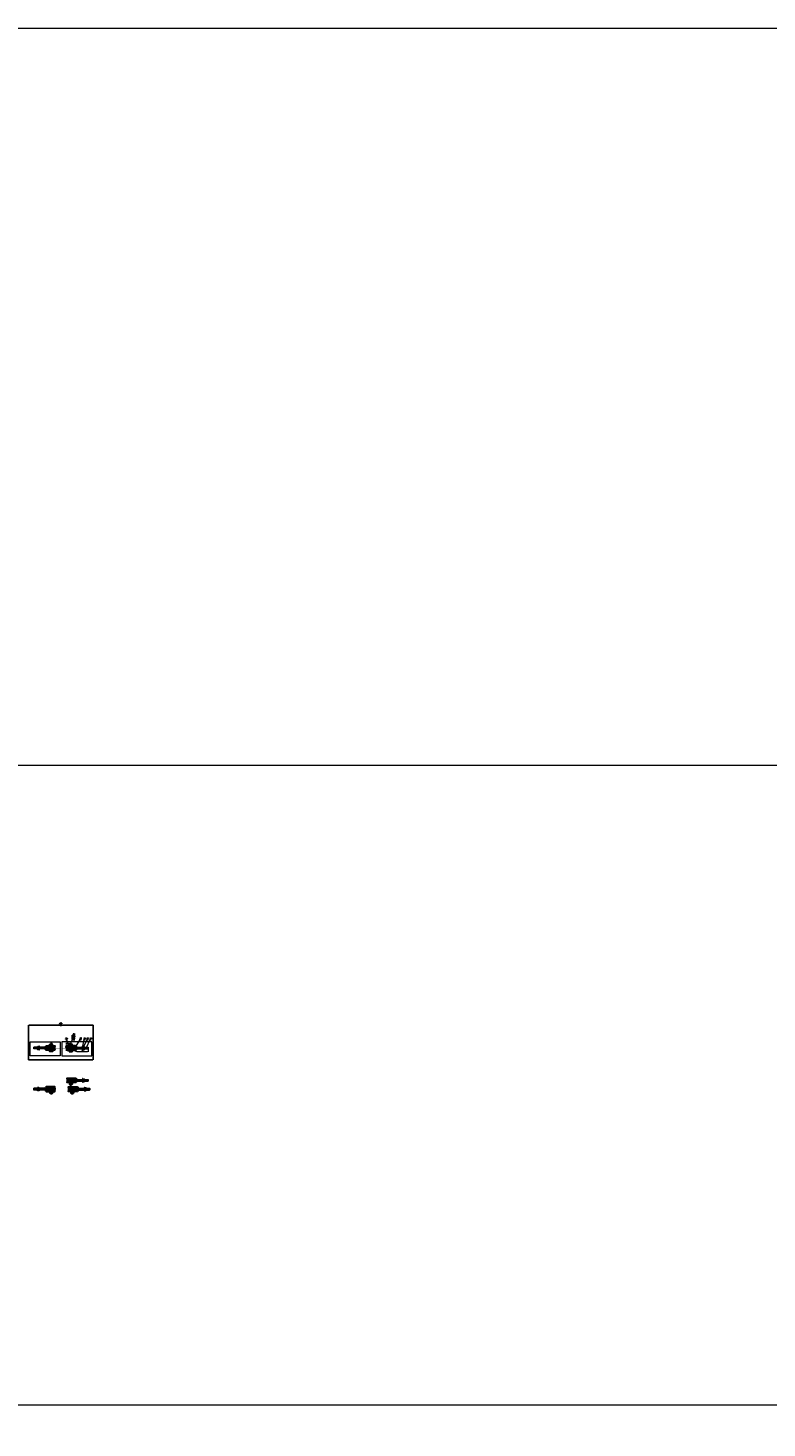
# Model space of a CAD drawing. Header units: millimetres. Extents: x -176817 to 571382, y -58489 to 156123.
# Tile 154 of 256: x -37854 to -33656, y 103878 to 111830. Entities that reach past the tile are written whole.
import ezdxf

# ---------------------------------------------------------------- set-up
doc = ezdxf.new("R2010")
doc.units = ezdxf.units.MM
doc.header["$LTSCALE"] = 0.2
for name, pattern in [('AM_ISO02W050', [7.5, 6, -1.5]), ('AM_ISO02W050x2', [3.75, 3, -0.75]), ('AM_ISO08W050', [18, 12, -1.5, 3, -1.5]), ('AM_ISO08W050x2', [9, 6, -0.75, 1.5, -0.75]), ('DASHED', [19.05, 12.7, -6.35]), ('HIDDEN', [9.525, 6.35, -3.175])]:
    doc.linetypes.add(name, pattern=pattern)
doc.layers.get('Defpoints').update_dxf_attribs({"lineweight": 13})
for name, color, linetype, lineweight in [('-A Siatka', 30, 'Continuous', 35), ('-AAA Cienka', 2, 'Continuous', 18), ('-AAA Kontur', 7, 'Continuous', 35), ('-AAA Widok', 2, 'Continuous', 30), ('-AAA Wymiar', 1, 'Continuous', 18), ('AM_0N', 7, 'Continuous', 13), ('AM_3N', 6, 'AM_ISO02W050', 13), ('AM_4N', 3, 'Continuous', 13), ('AM_7N', 4, 'AM_ISO08W050', 13), ('AM_8', 1, 'Continuous', 13)]:
    doc.layers.add(name, color=color, linetype=linetype, lineweight=lineweight)
doc.layers.add('-AAA Hiden', color=8, linetype='DASHED')
doc.layers.add('-AAA L-Opis', color=3, linetype='Continuous')
doc.styles.get("Standard").update_dxf_attribs({"font": 'arial.ttf'})
doc.styles.add('WYMIARY', font='ROMANS.shx', dxfattribs={"width": 0.75, "oblique": 15})
doc.dimstyles.new('1 do 2', dxfattribs={"dimscale": 2, "dimtxt": 2, "dimasz": 2.5, "dimexe": 1.25, "dimexo": 0.625, "dimtad": 1, "dimdec": 1, "dimtxsty": 'WYMIARY', "dimcen": 2.5, "dimclrd": 256, "dimclre": 256, "dimclrt": 2, "dimadec": 0, "dimazin": 0, "dimtfac": 1, "dimtdec": 1, "dimtmove": 0, "dimatfit": 3, "dimfxl": 1.25, "dimlwd": -1, "dimlwe": -1, "dimarcsym": 0})
doc.dimstyles.new('1 do 5', dxfattribs={"dimscale": 5, "dimtxt": 2, "dimasz": 2.5, "dimexe": 1.25, "dimexo": 0.625, "dimtad": 1, "dimdec": 0, "dimtxsty": 'WYMIARY', "dimcen": 2.5, "dimclrd": 256, "dimclre": 256, "dimclrt": 2, "dimadec": 0, "dimazin": 0, "dimtfac": 1, "dimtdec": 0, "dimtmove": 0, "dimatfit": 3, "dimfxl": 1.25, "dimlwd": -1, "dimlwe": -1, "dimarcsym": 0})

# ---------------------------------------------------------------- blocks, each defined once
blk = doc.blocks.new('*U932')
at = {"layer": 'AM_0N'}
for p, q in [((-37792.3, 105792.7, 0), (-37792.3, 105812.7, 0)), ((-37792.3, 105812.7, 0), (-37790.3, 105812.7, 0)), ((-37790.3, 105792.7, 0), (-37792.3, 105792.7, 0)), ((-37790.3, 105812.7, 0), (-37790.3, 105792.7, 0))]:
    blk.add_line(p, q, dxfattribs=at)
at = {"layer": 'AM_7N', "linetype": 'AM_ISO08W050x2'}
blk.add_line((-37787.3, 105802.7, 0), (-37795.3, 105802.7, 0), dxfattribs=at)
blk = doc.blocks.new('*U933')
at = {"layer": 'AM_0N'}
for p, q in [((-37799.6, 105812, 0), (-37800.7, 105810, 0)), ((-37800.7, 105810, 0), (-37800.7, 105795.4, 0)), ((-37799.6, 105793.5, 0), (-37800.7, 105795.4, 0)), ((-37793.4, 105812, 0), (-37799.6, 105812, 0)), ((-37793.4, 105807.4, 0), (-37799.6, 105807.4, 0)), ((-37793.4, 105798.1, 0), (-37799.6, 105798.1, 0)), ((-37793.4, 105793.5, 0), (-37799.6, 105793.5, 0)), ((-37793.4, 105812, 0), (-37792.3, 105810, 0)), ((-37793.4, 105793.5, 0), (-37792.3, 105795.4, 0)), ((-37792.3, 105810, 0), (-37792.3, 105795.4, 0))]:
    blk.add_line(p, q, dxfattribs=at)
at = {"layer": 'AM_0N', "extrusion": (0, 0, -1)}
for centre, radius, start, end in [((37796.2, 105809.7, 0), 4.08, 325.56153, 25.56153), ((37785, 105802.7, 0), 15.3, 342.38303, 17.61697), ((37796.2, 105795.8, 0), 4.08, 334.43847, 34.43847), ((37796.8, 105809.7, 0), 4.08, 154.43847, 214.43847), ((37808, 105802.7, 0), 15.3, 162.38303, 197.61697), ((37796.8, 105795.8, 0), 4.08, 145.56153, 205.56153)]:
    blk.add_arc(centre, radius, start, end, dxfattribs=at)
at = {"layer": 'AM_7N', "linetype": 'AM_ISO08W050x2'}
blk.add_line((-37789.3, 105802.7, 0), (-37803.7, 105802.7, 0), dxfattribs=at)
blk = doc.blocks.new('*U934')
at = {"layer": 'AM_0N'}
for p, q in [((-37588.3, 105861.1, 0), (-37588.3, 105844.1, 0)), ((-37582.5, 105861.1, 0), (-37588.3, 105861.1, 0)), ((-37582.5, 105844.1, 0), (-37588.3, 105844.1, 0)), ((-37587.6, 105852.6, 0), (-37582.5, 105852.6, 0)), ((-37582.5, 105861.1, 0), (-37582.5, 105860.3, 0)), ((-37582.5, 105860.3, 0), (-37582.5, 105844.9, 0)), ((-37582.5, 105860.3, 0), (-37581.9, 105860.3, 0)), ((-37582.5, 105844.9, 0), (-37582.5, 105844.1, 0)), ((-37582.5, 105844.9, 0), (-37581.9, 105844.9, 0)), ((-37581.9, 105857.2, 0), (-37581.9, 105860.3, 0)), ((-37581.9, 105857.2, 0), (-37578.3, 105857.2, 0)), ((-37581.9, 105848, 0), (-37581.9, 105857.2, 0)), ((-37581.9, 105848, 0), (-37578.3, 105848, 0)), ((-37581.9, 105844.9, 0), (-37581.9, 105848, 0)), ((-37577.4, 105857.6, 0), (-37578.3, 105857.2, 0)), ((-37577.4, 105847.6, 0), (-37578.3, 105848, 0)), ((-37577.4, 105857.6, 0), (-37512.8, 105857.6, 0)), ((-37577.4, 105857.6, 0), (-37577.4, 105847.6, 0)), ((-37577.4, 105847.6, 0), (-37512.8, 105847.6, 0)), ((-37512.8, 105857.6, 0), (-37512.8, 105847.6, 0)), ((-37511.9, 105856.7, 0), (-37512.8, 105857.6, 0)), ((-37512.8, 105847.6, 0), (-37511.9, 105848.5, 0)), ((-37511.9, 105856.7, 0), (-37511.9, 105848.5, 0))]:
    blk.add_line(p, q, dxfattribs=at)
for centre in [(-37576.1, 105856.9, 0), (-37576.1, 105848.4, 0)]:
    blk.add_arc(centre, 12.3, 159.70545, 200.29455, dxfattribs=at)
at = {"layer": 'AM_4N'}
for p, q in [((-37577.4, 105856.7, 0), (-37578.3, 105857.2, 0)), ((-37577.4, 105848.5, 0), (-37578.3, 105848, 0)), ((-37577.4, 105856.7, 0), (-37511.9, 105856.7, 0)), ((-37577.4, 105848.5, 0), (-37511.9, 105848.5, 0))]:
    blk.add_line(p, q, dxfattribs=at)
at = {"layer": 'AM_7N', "linetype": 'AM_ISO08W050x2'}
blk.add_line((-37591.3, 105852.6, 0), (-37508.9, 105852.6, 0), dxfattribs=at)
blk = doc.blocks.new('*U1058')
at = {"layer": 'AM_0N'}
for p, q in [((5.7, -1), (-5.6, -1)), ((-5.6, -1), (-5.6, -1.6)), ((5.7, -1.6), (-5.6, -1.6)), ((-5.6, -1.6), (-2.4, -4.9)), ((-3, -6.3), (-2.4, -5.7)), ((3, -6.3), (-3, -6.3)), ((-3, -20.4), (-3, -6.3)), ((3, -20.4), (-3, -20.4)), ((-2.4, -21), (-3, -20.4)), ((2.4, -4.9), (-2.4, -4.9)), ((-2.4, -5.7), (-2.4, -4.9)), ((-2.4, -21), (2.4, -21)), ((5.7, -1.6), (2.4, -4.9)), ((2.4, -5.7), (2.4, -4.9)), ((3, -6.3), (2.4, -5.7)), ((2.4, -21), (3, -20.4)), ((3, -20.4), (3, -6.3)), ((5.7, -1.6), (5.7, -1))]:
    blk.add_line(p, q, dxfattribs=at)
at = {"layer": 'AM_3N', "linetype": 'AM_ISO02W050x2'}
for p, q in [((-3.4, -1), (0, -5.4)), ((-0.7, -4.4), (-0.7, -1)), ((0.7, -4.4), (-0.7, -4.4)), ((3.4, -1), (0, -5.4)), ((0.7, -4.4), (0.7, -1))]:
    blk.add_line(p, q, dxfattribs=at)
at = {"layer": 'AM_4N'}
for p, q in [((-2.4, -5.7), (-2.4, -6.3)), ((-2.4, -6.3), (-2.4, -21)), ((2.4, -5.7), (2.4, -6.3)), ((2.4, -6.3), (2.4, -21))]:
    blk.add_line(p, q, dxfattribs=at)
at = {"layer": 'AM_7N', "linetype": 'AM_ISO08W050x2'}
blk.add_line((0, 2), (0, -24), dxfattribs=at)
blk = doc.blocks.new('*U1059')
at = {"layer": 'AM_0N'}
for p, q in [((6, -12), (-6, -12)), ((-6, -12), (-6, -13.6)), ((-6, -13.6), (6, -13.6)), ((6, -13.6), (6, -12))]:
    blk.add_line(p, q, dxfattribs=at)
at = {"layer": 'AM_7N', "linetype": 'AM_ISO08W050x2'}
blk.add_line((0, -16.6), (0, -9), dxfattribs=at)
blk = doc.blocks.new('*U1060')
at = {"layer": 'AM_0N'}
for p, q in [((-5.8, -14.4), (-4.4, -13.6)), ((-5.8, -14.4), (-5.8, -18)), ((-5.8, -18), (-4.4, -18.8)), ((4.5, -13.6), (-4.4, -13.6)), ((4.5, -18.8), (-4.4, -18.8)), ((-2.9, -14.4), (-2.9, -18)), ((2.9, -14.4), (2.9, -18)), ((5.8, -14.4), (4.5, -13.6)), ((5.8, -18), (4.5, -18.8)), ((5.8, -14.4), (5.8, -18))]:
    blk.add_line(p, q, dxfattribs=at)
for centre, radius, start, end in [((-4.3, -16.5), 2.55, 55.56153, 115.56153), ((-4.3, -15.9), 2.55, 244.43847, 304.43847), ((0, -23.5), 9.54, 72.38303, 107.61697), ((0, -8.9), 9.54, 252.38303, 287.61697), ((4.3, -16.5), 2.55, 64.43847, 124.43847), ((4.3, -15.9), 2.55, 235.56153, 295.56153)]:
    blk.add_arc(centre, radius, start, end, dxfattribs=at)
at = {"layer": 'AM_7N', "linetype": 'AM_ISO08W050x2'}
blk.add_line((0, -10.6), (0, -21.8), dxfattribs=at)
blk = doc.blocks.new('okucie')
at = {"layer": 'AM_8'}
h = blk.add_hatch(dxfattribs=at)
h.set_pattern_fill('ANSI31', color=256, scale=0.5, style=0)
h.set_pattern_definition([(45, (-21727.3335, 85443.8012), (-1.122532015, 1.122532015), [])])
h.paths.add_polyline_path([(-3.5, -5), (-3.5, -3.8), (-6.3, -1), (-20, -1), (-20, -5)])
h.paths.add_polyline_path([(20, -5), (20, -1), (6.3, -1), (3.5, -3.8), (3.5, -5)])
h = blk.add_hatch(dxfattribs=at)
h.set_pattern_fill('ANSI31', color=256, scale=0.5, angle=90, style=0)
h.set_pattern_definition([(135, (-21776.6445, 85446.8), (-1.122532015, -1.122532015), [])])
h.paths.add_polyline_path([(-3.5, -8), (-20, -8), (-20, -12), (-3.5, -12)])
h.paths.add_polyline_path([(20, -8), (3.5, -8), (3.5, -12), (6, -12), (20, -12)])
at = {"layer": '-AAA Widok'}
for p, q in [((-3.5, -3.8, 0), (3.5, -3.8, 0)), ((-3.5, -12, 0), (-3.5, -8)), ((3.5, -12, 0), (3.5, -8))]:
    blk.add_line(p, q, dxfattribs=at)
for points in [[(-20, -5), (20, -5), (20, -1), (-20, -1)], [(-20, -12), (20, -12), (20, -8), (-20, -8)]]:
    blk.add_lwpolyline(points, close=True, dxfattribs=at)
at = {"layer": '-AAA Widok', "elevation": 0}
blk.add_lwpolyline([(-20, -5), (20, -5), (20, -1), (-20, -1)], close=True, dxfattribs=at)
for points in [[(-6.3, -1), (-3.5, -3.8), (-3.5, -5)], [(6.3, -1), (3.5, -3.8), (3.5, -5)]]:
    blk.add_lwpolyline(points, dxfattribs=at)
at = {"layer": '-AAA Wymiar'}
for p, q in [((-20, -8), (-20, -5)), ((20, -8), (20, -5))]:
    blk.add_line(p, q, dxfattribs=at)
at = {"layer": 'AM_0N'}
for name in ['*U1058', '*U1059', '*U1060']:
    blk.add_blockref(name, (0, 0), dxfattribs=at)
blk = doc.blocks.new('*U935')
at = {"layer": 'AM_0N'}
for p, q in [((-37543.9, 105862.6, 0), (-37543.9, 105842.6, 0)), ((-37541.9, 105862.6, 0), (-37543.9, 105862.6, 0)), ((-37543.9, 105842.6, 0), (-37541.9, 105842.6, 0)), ((-37541.9, 105842.6, 0), (-37541.9, 105862.6, 0))]:
    blk.add_line(p, q, dxfattribs=at)
at = {"layer": 'AM_7N', "linetype": 'AM_ISO08W050x2'}
blk.add_line((-37546.9, 105852.6, 0), (-37538.9, 105852.6, 0), dxfattribs=at)
blk = doc.blocks.new('*U936')
at = {"layer": 'AM_0N'}
for p, q in [((-37540.8, 105861.9, 0), (-37541.9, 105859.9, 0)), ((-37541.9, 105859.9, 0), (-37541.9, 105845.3, 0)), ((-37540.8, 105843.4, 0), (-37541.9, 105845.3, 0)), ((-37540.8, 105861.9, 0), (-37534.6, 105861.9, 0)), ((-37540.8, 105857.2, 0), (-37534.6, 105857.2, 0)), ((-37540.8, 105848, 0), (-37534.6, 105848, 0)), ((-37540.8, 105843.4, 0), (-37534.6, 105843.4, 0)), ((-37534.6, 105861.9, 0), (-37533.5, 105859.9, 0)), ((-37534.6, 105843.4, 0), (-37533.5, 105845.3, 0)), ((-37533.5, 105859.9, 0), (-37533.5, 105845.3, 0))]:
    blk.add_line(p, q, dxfattribs=at)
for centre, radius, start, end in [((-37537.4, 105859.5, 0), 4.08, 154.43847, 214.43847), ((-37526.2, 105852.6, 0), 15.3, 162.38303, 197.61697), ((-37537.4, 105845.7, 0), 4.08, 145.56153, 205.56153), ((-37538, 105859.5, 0), 4.08, 325.56153, 25.56153), ((-37549.2, 105852.6, 0), 15.3, 342.38303, 17.61697), ((-37538, 105845.7, 0), 4.08, 334.43847, 34.43847)]:
    blk.add_arc(centre, radius, start, end, dxfattribs=at)
at = {"layer": 'AM_7N', "linetype": 'AM_ISO08W050x2'}
blk.add_line((-37544.9, 105852.6, 0), (-37530.5, 105852.6, 0), dxfattribs=at)
blk = doc.blocks.new('*U937')
at = {"layer": 'AM_0N'}
for p, q in [((-37602.3, 105865.6, 0), (-37620.6, 105865.6, 0)), ((-37620.6, 105865.6, 0), (-37620.6, 105864.8, 0)), ((-37620.6, 105864.8, 0), (-37615.5, 105859.7, 0)), ((-37602.3, 105864.8, 0), (-37620.6, 105864.8, 0)), ((-37616.4, 105857.6, 0), (-37615.5, 105858.5, 0)), ((-37616.4, 105826.1, 0), (-37616.4, 105857.6, 0)), ((-37606.4, 105857.6, 0), (-37616.4, 105857.6, 0)), ((-37615.5, 105858.5, 0), (-37615.5, 105859.7, 0)), ((-37607.3, 105859.7, 0), (-37615.5, 105859.7, 0)), ((-37602.3, 105864.8, 0), (-37607.3, 105859.7, 0)), ((-37607.3, 105858.5, 0), (-37607.3, 105859.7, 0)), ((-37606.4, 105857.6, 0), (-37607.3, 105858.5, 0)), ((-37606.4, 105826.1, 0), (-37606.4, 105857.6, 0)), ((-37602.3, 105864.8, 0), (-37602.3, 105865.6, 0)), ((-37606.4, 105826.1, 0), (-37616.4, 105826.1, 0)), ((-37615.5, 105825.6, 0), (-37616.4, 105826.1, 0)), ((-37615.5, 105825.6, 0), (-37607.3, 105825.6, 0)), ((-37607.3, 105825.6, 0), (-37606.4, 105826.1, 0))]:
    blk.add_line(p, q, dxfattribs=at)
at = {"layer": 'AM_3N', "linetype": 'AM_ISO02W050x2'}
for p, q in [((-37616.4, 105865.6, 0), (-37611.4, 105859.1, 0)), ((-37612, 105859.9, 0), (-37612, 105865.6, 0)), ((-37610.8, 105859.9, 0), (-37612, 105859.9, 0)), ((-37606.4, 105865.6, 0), (-37611.4, 105859.1, 0)), ((-37610.8, 105859.9, 0), (-37610.8, 105865.6, 0))]:
    blk.add_line(p, q, dxfattribs=at)
at = {"layer": 'AM_4N'}
for p, q in [((-37615.5, 105858.5, 0), (-37615.5, 105857.6, 0)), ((-37615.5, 105857.6, 0), (-37615.5, 105825.6, 0)), ((-37607.3, 105858.5, 0), (-37607.3, 105857.6, 0)), ((-37607.3, 105857.6, 0), (-37607.3, 105825.6, 0))]:
    blk.add_line(p, q, dxfattribs=at)
at = {"layer": 'AM_7N', "linetype": 'AM_ISO08W050x2'}
blk.add_line((-37611.4, 105868.6, 0), (-37611.4, 105822.6, 0), dxfattribs=at)
blk = doc.blocks.new('*U1061')
at = {"layer": 'AM_0N'}
for p, q in [((-66, 4.1), (-65.1, 5)), ((-66, 4.1), (-66, -4.1)), ((-0.5, 5), (-65.1, 5)), ((-65.1, 5), (-65.1, -5)), ((-0.5, 5), (-0.5, -5)), ((-0.5, 5), (0.4, 4.6)), ((4, 4.6), (0.4, 4.6)), ((4, 4.6), (4, 7.7)), ((4.6, 7.7), (4, 7.7)), ((4, -4.6), (4, 4.6)), ((4.6, 8.5), (10.4, 8.5)), ((4.6, 8.5), (4.6, 7.7)), ((4.6, 7.7), (4.6, -7.7)), ((9.6, 0), (4.6, 0)), ((10.4, 8.5), (10.4, -8.5)), ((-65.1, -5), (-66, -4.1)), ((-0.5, -5), (-65.1, -5)), ((-0.5, -5), (0.4, -4.6)), ((4, -4.6), (0.4, -4.6)), ((4, -7.7), (4, -4.6)), ((4.6, -7.7), (4, -7.7)), ((4.6, -7.7), (4.6, -8.5)), ((4.6, -8.5), (10.4, -8.5))]:
    blk.add_line(p, q, dxfattribs=at)
at = {"layer": 'AM_0N', "extrusion": (0, 0, -1)}
for centre in [(1.9, 4.3), (1.9, -4.2)]:
    blk.add_arc(centre, 12.3, 159.70545, 200.29455, dxfattribs=at)
at = {"layer": 'AM_4N'}
for p, q in [((-0.5, 4.1), (-66, 4.1)), ((-0.5, 4.1), (0.4, 4.6)), ((-0.5, -4.1), (-66, -4.1)), ((-0.5, -4.1), (0.4, -4.6))]:
    blk.add_line(p, q, dxfattribs=at)
at = {"layer": 'AM_7N', "linetype": 'AM_ISO08W050x2'}
blk.add_line((13.4, 0), (-69, 0), dxfattribs=at)
blk = doc.blocks.new('*U1062')
at = {"layer": 'AM_0N'}
for p, q in [((24.3, 12.1), (24.3, 13)), ((24.3, 12.1), (29.4, 7.1)), ((24.3, 12.1), (42.6, 12.1)), ((24.3, 13), (42.6, 13)), ((28.5, 5), (29.4, 5.9)), ((28.5, -26.5), (28.5, 5)), ((28.5, 5), (38.5, 5)), ((29.4, 5.9), (29.4, 7.1)), ((29.4, 7.1), (37.6, 7.1)), ((42.6, 12.1), (37.6, 7.1)), ((37.6, 5.9), (37.6, 7.1)), ((38.5, 5), (37.6, 5.9)), ((38.5, -26.5), (38.5, 5)), ((42.6, 13), (42.6, 12.1)), ((28.5, -26.5), (38.5, -26.5)), ((29.4, -27), (28.5, -26.5)), ((37.6, -27), (29.4, -27)), ((37.6, -27), (38.5, -26.5))]:
    blk.add_line(p, q, dxfattribs=at)
at = {"layer": 'AM_3N', "linetype": 'AM_ISO02W050x2'}
for p, q in [((28.5, 13), (33.5, 6.5)), ((32.9, 7.3), (32.9, 13)), ((32.9, 7.3), (34.1, 7.3)), ((38.5, 13), (33.5, 6.5)), ((34.1, 7.3), (34.1, 13))]:
    blk.add_line(p, q, dxfattribs=at)
at = {"layer": 'AM_4N'}
for p, q in [((29.4, 5.9), (29.4, 5)), ((29.4, 5), (29.4, -27)), ((37.6, 5.9), (37.6, 5)), ((37.6, 5), (37.6, -27))]:
    blk.add_line(p, q, dxfattribs=at)
at = {"layer": 'AM_7N', "linetype": 'AM_ISO08W050x2'}
blk.add_line((33.5, 16), (33.5, -30), dxfattribs=at)
blk = doc.blocks.new('*U1063')
at = {"layer": 'AM_0N'}
for p, q in [((43.5, -13), (23.5, -13)), ((23.5, -13), (23.5, -15)), ((23.5, -15), (43.5, -15)), ((43.5, -15), (43.5, -13))]:
    blk.add_line(p, q, dxfattribs=at)
at = {"layer": 'AM_7N', "linetype": 'AM_ISO08W050x2'}
blk.add_line((33.5, -10), (33.5, -18), dxfattribs=at)
blk = doc.blocks.new('*U1064')
at = {"layer": 'AM_0N'}
for p, q in [((24.3, -16.1), (26.2, -15)), ((24.3, -16.1), (24.3, -22.3)), ((24.3, -22.3), (26.2, -23.4)), ((40.8, -15), (26.2, -15)), ((40.8, -23.4), (26.2, -23.4)), ((28.9, -16.1), (28.9, -22.3)), ((38.1, -16.1), (38.1, -22.3)), ((42.7, -16.1), (40.8, -15)), ((42.7, -22.3), (40.8, -23.4)), ((42.7, -16.1), (42.7, -22.3))]:
    blk.add_line(p, q, dxfattribs=at)
for centre, radius, start, end in [((26.6, -19.5), 4.08, 55.56153, 115.56153), ((26.6, -18.9), 4.08, 244.43847, 304.43847), ((33.5, -30.7), 15.3, 72.38303, 107.61697), ((33.5, -7.7), 15.3, 252.38303, 287.61697), ((40.4, -19.5), 4.08, 64.43847, 124.43847), ((40.4, -18.9), 4.08, 235.56153, 295.56153)]:
    blk.add_arc(centre, radius, start, end, dxfattribs=at)
at = {"layer": 'AM_7N', "linetype": 'AM_ISO08W050x2'}
blk.add_line((33.5, -12), (33.5, -26.4), dxfattribs=at)
blk = doc.blocks.new('N2')
at = {"layer": '-AAA Widok'}
blk.add_lwpolyline([(6, 9), (53.5, 9), (53.5, 13), (6, 13, 0.414214), (0, 7), (0, -7, 0.414214), (6, -13), (53.5, -13), (53.5, -9), (6, -9, -0.414214), (4, -7), (4, 7, -0.414214)], format="xyb", close=True, dxfattribs=at)
at = {"layer": '-AAA Widok', "color": 42, "xscale": -1}
blk.add_blockref('okucie', (33.5, 6), dxfattribs=at)
at = {"layer": 'AM_0N'}
blk.add_blockref('*U1061', (0, 0), dxfattribs=at)
at = {"layer": 'AM_0N', "color": 42}
for name in ['*U1062', '*U1063', '*U1064']:
    blk.add_blockref(name, (0, 0), dxfattribs=at)
blk = doc.blocks.new('*U1073')
at = {"layer": 'AM_0N'}
for p, q in [((-66.1, 5), (-67, 4.1)), ((-67, -4.1), (-67, 4.1)), ((-1.5, 5), (-66.1, 5)), ((-66.1, -5), (-66.1, 5)), ((-1.5, -5), (-1.5, 5)), ((-1.5, 5), (-0.6, 4.6)), ((3, 4.6), (-0.6, 4.6)), ((3.6, 7.7), (3, 7.7)), ((3, 7.7), (3, 4.6)), ((3, 4.6), (3, -4.6)), ((3.6, 8.5), (9.4, 8.5)), ((3.6, 7.7), (3.6, 8.5)), ((3.6, -7.7), (3.6, 7.7)), ((8.6, 0), (3.6, 0)), ((9.4, -8.5), (9.4, 8.5)), ((-67, -4.1), (-66.1, -5)), ((-1.5, -5), (-66.1, -5)), ((-1.5, -5), (-0.6, -4.6)), ((3, -4.6), (-0.6, -4.6)), ((3, -4.6), (3, -7.7)), ((3.6, -7.7), (3, -7.7)), ((3.6, -8.5), (3.6, -7.7)), ((3.6, -8.5), (9.4, -8.5))]:
    blk.add_line(p, q, dxfattribs=at)
for centre in [(-2.9, 4.2), (-2.9, -4.2)]:
    blk.add_arc(centre, 12.3, 339.70545, 20.29455, dxfattribs=at)
at = {"layer": 'AM_4N'}
for p, q in [((-1.5, 4.1), (-67, 4.1)), ((-1.5, 4.1), (-0.6, 4.6)), ((-1.5, -4.1), (-67, -4.1)), ((-1.5, -4.1), (-0.6, -4.6))]:
    blk.add_line(p, q, dxfattribs=at)
at = {"layer": 'AM_7N', "linetype": 'AM_ISO08W050x2'}
blk.add_line((12.4, 0), (-70, 0), dxfattribs=at)
blk = doc.blocks.new('*U1074')
at = {"layer": 'AM_0N'}
for p, q in [((42.5, 14), (22.5, 14)), ((22.5, 14), (22.5, 12)), ((22.5, 12), (42.5, 12)), ((42.5, 12), (42.5, 14))]:
    blk.add_line(p, q, dxfattribs=at)
at = {"layer": 'AM_7N', "linetype": 'AM_ISO08W050x2'}
blk.add_line((32.5, 9), (32.5, 17), dxfattribs=at)
blk = doc.blocks.new('*U1075')
at = {"layer": 'AM_0N'}
for p, q in [((23.3, 21.3), (25.2, 22.4)), ((23.3, 15.1), (23.3, 21.3)), ((23.3, 15.1), (25.2, 14)), ((25.2, 22.4), (39.8, 22.4)), ((25.2, 14), (39.8, 14)), ((27.9, 15.1), (27.9, 21.3)), ((37.1, 15.1), (37.1, 21.3)), ((41.7, 21.3), (39.8, 22.4)), ((41.7, 15.1), (39.8, 14)), ((41.7, 15.1), (41.7, 21.3))]:
    blk.add_line(p, q, dxfattribs=at)
for centre, radius, start, end in [((25.6, 17.9), 4.08, 55.56153, 115.56153), ((25.6, 18.5), 4.08, 244.43847, 304.43847), ((32.5, 6.7), 15.3, 72.38303, 107.61697), ((32.5, 29.7), 15.3, 252.38303, 287.61697), ((39.4, 17.9), 4.08, 64.43847, 124.43847), ((39.4, 18.5), 4.08, 235.56153, 295.56153)]:
    blk.add_arc(centre, radius, start, end, dxfattribs=at)
at = {"layer": 'AM_7N', "linetype": 'AM_ISO08W050x2'}
blk.add_line((32.5, 11), (32.5, 25.4), dxfattribs=at)
blk = doc.blocks.new('*U1076')
at = {"layer": 'AM_0N'}
for p, q in [((-37, 10), (-37, -10)), ((-35, 10), (-37, 10)), ((-35, -10), (-35, 10)), ((-37, -10), (-35, -10))]:
    blk.add_line(p, q, dxfattribs=at)
at = {"layer": 'AM_7N', "linetype": 'AM_ISO08W050x2'}
blk.add_line((-32, 0), (-40, 0), dxfattribs=at)
blk = doc.blocks.new('*U1077')
at = {"layer": 'AM_0N'}
for p, q in [((-44.3, 9.2), (-45.4, 7.3)), ((-45.4, -7.3), (-45.4, 7.3)), ((-38.1, 9.2), (-44.3, 9.2)), ((-38.1, 4.6), (-44.3, 4.6)), ((-38.1, 9.2), (-37, 7.3)), ((-37, -7.3), (-37, 7.3)), ((-44.3, -9.2), (-45.4, -7.3)), ((-38.1, -4.6), (-44.3, -4.6)), ((-38.1, -9.2), (-44.3, -9.2)), ((-38.1, -9.2), (-37, -7.3))]:
    blk.add_line(p, q, dxfattribs=at)
for centre, radius, start, end in [((-40.9, 6.9), 4.08, 154.43847, 214.43847), ((-29.7, 0), 15.3, 162.38303, 197.61697), ((-41.5, 6.9), 4.08, 325.56153, 25.56153), ((-52.7, 0), 15.3, 342.38303, 17.61697), ((-40.9, -6.9), 4.08, 145.56153, 205.56153), ((-41.5, -6.9), 4.08, 334.43847, 34.43847)]:
    blk.add_arc(centre, radius, start, end, dxfattribs=at)
at = {"layer": 'AM_7N', "linetype": 'AM_ISO08W050x2'}
blk.add_line((-34, 0), (-48.4, 0), dxfattribs=at)
blk = doc.blocks.new('*U1078')
at = {"layer": 'AM_0N'}
for p, q in [((42.5, 9), (22.5, 9)), ((22.5, 9), (22.5, 7)), ((22.5, 7), (42.5, 7)), ((42.5, 7), (42.5, 9))]:
    blk.add_line(p, q, dxfattribs=at)
at = {"layer": 'AM_7N', "linetype": 'AM_ISO08W050x2'}
blk.add_line((32.5, 4), (32.5, 12), dxfattribs=at)
blk = doc.blocks.new('*U1079')
at = {"layer": 'AM_0N'}
for p, q in [((42.5, 7), (22.5, 7)), ((22.5, 7), (22.5, 5)), ((22.5, 5), (42.5, 5)), ((42.5, 5), (42.5, 7))]:
    blk.add_line(p, q, dxfattribs=at)
at = {"layer": 'AM_7N', "linetype": 'AM_ISO08W050x2'}
blk.add_line((32.5, 2), (32.5, 10), dxfattribs=at)
blk = doc.blocks.new('*U1080')
at = {"layer": 'AM_0N'}
for p, q in [((42.5, -6), (22.5, -6)), ((22.5, -6), (22.5, -8)), ((22.5, -8), (42.5, -8)), ((42.5, -8), (42.5, -6))]:
    blk.add_line(p, q, dxfattribs=at)
at = {"layer": 'AM_7N', "linetype": 'AM_ISO08W050x2'}
blk.add_line((32.5, -11), (32.5, -3), dxfattribs=at)
blk = doc.blocks.new('*U1081')
at = {"layer": 'AM_0N'}
for p, q in [((28.4, 26), (27.5, 25.1)), ((27.5, -9.5), (27.5, 25.1)), ((27.5, 25.1), (37.5, 25.1)), ((28.4, 26), (36.6, 26)), ((37.5, 25.1), (36.6, 26)), ((37.5, -9.5), (37.5, 25.1)), ((22.7, -19.6), (22.7, -14.6)), ((22.7, -14.6), (24.8, -14.6)), ((22.7, -19.6), (24, -20.4)), ((41, -20.4), (24, -20.4)), ((27.9, -14), (24.8, -14)), ((24.8, -14.6), (24.8, -14)), ((24.8, -14.6), (40.2, -14.6)), ((27.5, -9.5), (37.5, -9.5)), ((27.5, -9.5), (27.9, -10.4)), ((27.6, -19.6), (27.6, -14.6)), ((27.9, -14), (27.9, -10.4)), ((37.1, -14), (27.9, -14)), ((37.5, -9.5), (37.1, -10.4)), ((37.1, -14), (37.1, -10.4)), ((40.2, -14), (37.1, -14)), ((37.4, -19.6), (37.4, -14.6)), ((40.2, -14.6), (40.2, -14)), ((40.2, -14.6), (42.3, -14.6)), ((42.3, -19.6), (41, -20.4)), ((42.3, -19.6), (42.3, -14.6))]:
    blk.add_line(p, q, dxfattribs=at)
at = {"layer": 'AM_0N', "extrusion": (0, 0, -1)}
for centre, radius, start, end in [((-25.1, -16.1), 4.34, 235.55313, 295.55313), ((-32.5, -4.2), 16.2, 252.38753, 287.61247), ((-39.9, -16.1), 4.34, 244.44687, 304.44687)]:
    blk.add_arc(centre, radius, start, end, dxfattribs=at)
at = {"layer": 'AM_4N'}
for p, q in [((28.4, -9.5), (28.4, 26)), ((36.6, -9.5), (36.6, 26)), ((28.4, -9.5), (27.9, -10.4)), ((36.6, -9.5), (37.1, -10.4))]:
    blk.add_line(p, q, dxfattribs=at)
at = {"layer": 'AM_7N', "linetype": 'AM_ISO08W050x2'}
blk.add_line((32.5, -23.4), (32.5, 29), dxfattribs=at)
blk = doc.blocks.new('*U1082')
at = {"layer": 'AM_0N'}
for p, q in [((22.5, -12), (42.5, -12)), ((22.5, -14), (22.5, -12)), ((42.5, -14), (22.5, -14)), ((42.5, -12), (42.5, -14))]:
    blk.add_line(p, q, dxfattribs=at)
at = {"layer": 'AM_7N', "linetype": 'AM_ISO08W050x2'}
blk.add_line((32.5, -9), (32.5, -17), dxfattribs=at)
blk = doc.blocks.new('N3')
at = {"layer": '-AAA Widok'}
blk.add_lwpolyline([(52.5, -12), (5, -12, -0.414214), (0, -7), (0, 7, -0.414214), (5, 12), (52.5, 12), (52.5, 9), (5, 9, 0.414214), (3, 7), (3, -7, 0.414214), (5, -9), (52.5, -9)], format="xyb", close=True, dxfattribs=at)
blk.add_lwpolyline([(52.5, 12), (52.5, 9), (5, 9, 0.414214), (3, 7), (3, -7, 0.414214), (5, -9), (52.5, -9), (52.5, -12)], format="xyb", dxfattribs=at)
at = {"layer": '-AAA Widok', "color": 42, "rotation": 180}
blk.add_blockref('okucie', (32.5, -7), dxfattribs=at)
at = {"layer": 'AM_0N'}
for name in ['*U1073', '*U1081']:
    blk.add_blockref(name, (0, 0), dxfattribs=at)
at = {"layer": 'AM_0N', "color": 42}
for name in ['*U1077', '*U1076', '*U1074', '*U1078', '*U1079', '*U1075', '*U1080', '*U1082']:
    blk.add_blockref(name, (0, 0), dxfattribs=at)
blk = doc.blocks.new('*U955')
at = {"layer": 'AM_0N'}
for p, q in [((-37534.7, 105812.7, 0), (-37534.7, 105792.7, 0)), ((-37532.7, 105812.7, 0), (-37534.7, 105812.7, 0)), ((-37534.7, 105792.7, 0), (-37532.7, 105792.7, 0)), ((-37532.7, 105792.7, 0), (-37532.7, 105812.7, 0))]:
    blk.add_line(p, q, dxfattribs=at)
at = {"layer": 'AM_7N', "linetype": 'AM_ISO08W050x2'}
blk.add_line((-37537.7, 105802.7, 0), (-37529.7, 105802.7, 0), dxfattribs=at)
blk = doc.blocks.new('*U956')
at = {"layer": 'AM_0N'}
for p, q in [((-37531.6, 105812, 0), (-37532.7, 105810, 0)), ((-37532.7, 105810, 0), (-37532.7, 105795.4, 0)), ((-37531.6, 105793.5, 0), (-37532.7, 105795.4, 0)), ((-37531.6, 105812, 0), (-37525.4, 105812, 0)), ((-37531.6, 105807.4, 0), (-37525.4, 105807.4, 0)), ((-37531.6, 105798.1, 0), (-37525.4, 105798.1, 0)), ((-37531.6, 105793.5, 0), (-37525.4, 105793.5, 0)), ((-37525.4, 105812, 0), (-37524.3, 105810, 0)), ((-37525.4, 105793.5, 0), (-37524.3, 105795.4, 0)), ((-37524.3, 105810, 0), (-37524.3, 105795.4, 0))]:
    blk.add_line(p, q, dxfattribs=at)
for centre, radius, start, end in [((-37528.2, 105809.7, 0), 4.08, 154.43847, 214.43847), ((-37517, 105802.7, 0), 15.3, 162.38303, 197.61697), ((-37528.2, 105795.8, 0), 4.08, 145.56153, 205.56153), ((-37528.8, 105809.7, 0), 4.08, 325.56153, 25.56153), ((-37539.9, 105802.7, 0), 15.3, 342.38303, 17.61697), ((-37528.8, 105795.8, 0), 4.08, 334.43847, 34.43847)]:
    blk.add_arc(centre, radius, start, end, dxfattribs=at)
at = {"layer": 'AM_7N', "linetype": 'AM_ISO08W050x2'}
blk.add_line((-37535.7, 105802.7, 0), (-37521.3, 105802.7, 0), dxfattribs=at)
blk = doc.blocks.new('*D164')
at = {"layer": '-AAA Wymiar', "transparency": 16777216}
for p, q in [((-37581.7, 106034.7), (-37581.7, 106014.4)), ((-37576.7, 106016.9), (-37516.7, 106016.9)), ((-37511.7, 106034.7), (-37511.7, 106014.4))]:
    blk.add_line(p, q, dxfattribs=at)
for points in [[(-37576.7, 106017.7), (-37576.7, 106016.1), (-37581.7, 106016.9)], [(-37516.7, 106017.7), (-37516.7, 106016.1), (-37511.7, 106016.9)]]:
    blk.add_solid(points, dxfattribs=at)
at = {"layer": 'Defpoints', "color": 0, "transparency": 16777216}
for p in [(-37581.7, 106035.9, 0), (-37511.7, 106035.9, 0), (-37511.7, 106016.9)]:
    blk.add_point(p, dxfattribs=at)
at = {"layer": '-AAA Wymiar', "color": 2, "transparency": 16777216, "insert": (-37546.7, 106020.1), "char_height": 4, "attachment_point": 5, "style": 'WYMIARY'}
blk.add_mtext('70', dxfattribs=at)
blk = doc.blocks.new('*D165')
at = {"layer": '-AAA Wymiar', "transparency": 16777216}
for p, q in [((-37612.5, 106061.9), (-37639.2, 106061.9)), ((-37612.5, 106021.9), (-37639.2, 106021.9)), ((-37636.7, 106056.9), (-37636.7, 106026.9))]:
    blk.add_line(p, q, dxfattribs=at)
for points in [[(-37637.5, 106056.9), (-37635.8, 106056.9), (-37636.7, 106061.9)], [(-37637.5, 106026.9), (-37635.8, 106026.9), (-37636.7, 106021.9)]]:
    blk.add_solid(points, dxfattribs=at)
at = {"layer": 'Defpoints', "color": 0, "transparency": 16777216}
for p in [(-37636.7, 106021.9), (-37611.2, 106061.9, 0), (-37611.2, 106021.9, 0)]:
    blk.add_point(p, dxfattribs=at)
at = {"layer": '-AAA Wymiar', "color": 2, "transparency": 16777216, "insert": (-37639.9, 106041.9), "char_height": 4, "attachment_point": 5, "rotation": 90, "style": 'WYMIARY'}
blk.add_mtext('40', dxfattribs=at)

msp = doc.modelspace()

# ---------------------------------------------------------------- linework, layer by layer
at = {"layer": '-A Siatka', "linetype": 'HIDDEN', "const_width": 3, "elevation": 0}
for points in [[(-37671.6304, 106035.4222), (-37742.0402, 106035.4222)], [(-37591.2206, 106035.4222), (-37661.6304, 106035.4222)]]:
    msp.add_lwpolyline(points, dxfattribs=at)
at = {"layer": '-AAA Hiden'}
msp.add_lwpolyline([(-37850.5049, 105969.1259), (-37484.6103, 105969.1259), (-37484.6103, 106165.2382), (-37850.5049, 106165.2382)], close=True, dxfattribs=at)
at = {"layer": '-AAA Kontur'}
for p, q in [((-37639.0655, 106084.4696, 0), (-37633.4655, 106084.4696, 0)), ((-37601.4095, 106084.4696), (-37601.4095, 106109.4317, 0)), ((-37601.4095, 106109.4317, 0), (-37587.7622, 106109.4317, 0)), ((-37601.4095, 106096.9506, 0), (-37587.7622, 106096.9506, 0)), ((-37601.4095, 106084.4696, 0), (-37587.7622, 106084.4696, 0)), ((-37558.2443, 106084.4696, 0), (-37552.6443, 106084.4696, 0)), ((-37535.3328, 106084.4696, 0), (-37529.7328, 106084.4696, 0)), ((-37518.7217, 106084.4696, 0), (-37513.1217, 106084.4696, 0)), ((-37500.5836, 106084.4696, 0), (-37494.9836, 106084.4696, 0))]:
    msp.add_line(p, q, dxfattribs=at)
msp.add_circle((-37668.291, 106170.937), 5.6988, dxfattribs=at)
at = {"layer": '-AAA Wymiar'}
for points in [[(-76935.9172, 111829.6356), (-13722.9978, 111829.6356), (-13722.9978, 73878.5495), (-76935.9172, 73878.5495)], [(-45171.2872, 107642.8835), (-31092.39, 107642.8835), (-31092.39, 104008.0199), (-45171.2872, 104008.0199)]]:
    msp.add_lwpolyline(points, close=True, dxfattribs=at)
at = {"layer": '-AAA Wymiar', "elevation": 0}
for points in [[(-37841.7404, 106070.9823), (-37671.6304, 106070.9823), (-37671.6304, 105992.0422), (-37841.7404, 105992.0422)], [(-37491.5204, 106070.9823), (-37661.6304, 106070.9823), (-37661.6304, 105992.0422), (-37491.5204, 105992.0422)]]:
    msp.add_lwpolyline(points, close=True, dxfattribs=at)

# ---------------------------------------------------------------- block references
at = {"layer": '-AAA Kontur'}
msp.add_blockref('N3', (-37754.5402, 106035.9207, 0), dxfattribs=at)
at = {"layer": '-AAA Kontur', "xscale": -1}
msp.add_blockref('N3', (-37578.7206, 106035.9207, 0), dxfattribs=at)
at = {"layer": '-AAA Widok', "color": 42, "xscale": -1}
for p in [(-37577.9165, 105852.6163, 0), (-37569.6347, 105802.742, 0)]:
    msp.add_blockref('N2', p, dxfattribs=at)
at = {"layer": '-AAA Widok', "color": 42}
for name, p in [('okucie', (-37611.4165, 105858.6172, 0)), ('N2', (-37755.3443, 105802.742, 0))]:
    msp.add_blockref(name, p, dxfattribs=at)
at = {"layer": 'AM_0N', "color": 42}
for name in ['*U937', '*U935', '*U936', '*U933', '*U932', '*U955', '*U956']:
    msp.add_blockref(name, (0, 0), dxfattribs=at)
at = {"layer": 'AM_0N'}
msp.add_blockref('*U934', (0, 0), dxfattribs=at)

# ---------------------------------------------------------------- texts
at = {"layer": '-AAA L-Opis', "insert": (-37668.7927, 106170.9704), "char_height": 6, "attachment_point": 5}
msp.add_mtext('\\A1;11', dxfattribs=at)
at = {"layer": '-AAA Widok', "char_height": 8, "width": 13.69242, "attachment_point": 8}
for s, insert in [('{\\fSimplex_IV25|b1|i1|c238|p2;\\T0.8;33}', (-37636.2655, 106086.4696, 0)), ('{\\fSimplex_IV25|b1|i1|c238|p2;\\T0.8;34}', (-37593.686, 106111.4317, 0)), ('{\\fSimplex_IV25|b1|i1|c238|p2;\\T0.8;33}', (-37593.686, 106098.9506, 0)), ('{\\fSimplex_IV25|b1|i1|c238|p2;\\T0.8;32}', (-37593.686, 106086.4696, 0)), ('{\\fSimplex_IV25|b1|i1|c238|p2;\\T0.8;30}', (-37555.4443, 106086.4696, 0)), ('{\\fSimplex_IV25|b1|i1|c238|p2;\\T0.8;33}', (-37532.5328, 106086.4696, 0)), ('{\\fSimplex_IV25|b1|i1|c238|p2;\\T0.8;32}', (-37515.9217, 106086.4696, 0)), ('{\\fSimplex_IV25|b1|i1|c238|p2;\\T0.8;31}', (-37497.7836, 106086.4696, 0))]:
    msp.add_mtext(s, dxfattribs=dict(at, insert=insert))

# ---------------------------------------------------------------- dimensions: what is measured, and where the dimension line sits
at = {"layer": '-AAA Wymiar'}
dim = msp.add_linear_dim(base=(-37636.6712, 106021.9207), p1=(-37611.2206, 106061.9207, 0), p2=(-37611.2206, 106021.9207, 0), angle=90, dimstyle='1 do 2', dxfattribs=at)
dim.commit()
dim.dimension.update_dxf_attribs({"geometry": '*D165', "text_midpoint": (-37639.9212, 106041.9207)})
dim = msp.add_linear_dim(base=(-37511.7206, 106016.8934), p1=(-37581.7206, 106035.9207, 0), p2=(-37511.7206, 106035.9207, 0), dimstyle='1 do 2', dxfattribs=at)
dim.commit()
dim.dimension.update_dxf_attribs({"geometry": '*D164', "text_midpoint": (-37546.7206, 106020.1434)})

# ---------------------------------------------------------------- leaders
at = {"layer": '-AAA Cienka'}
for points in [[(-37621.2206, 106042.5069), (-37633.4655, 106084.4696), (-37639.0655, 106084.4696)], [(-37611.2206, 106064.9207), (-37601.4095, 106084.4696), (-37595.8095, 106084.4696)], [(-37580.1851, 106046.4562), (-37558.2443, 106084.4696), (-37552.6443, 106084.4696)], [(-37542.7086, 106045.9207), (-37535.3328, 106084.4696), (-37529.7328, 106084.4696)], [(-37537.7045, 106045.1607), (-37518.7217, 106084.4696), (-37513.1217, 106084.4696)], [(-37522.0131, 106040.0005), (-37500.5836, 106084.4696), (-37494.9836, 106084.4696)]]:
    msp.add_leader(points, dimstyle='1 do 5', override={"dimasz": 0.1, "dimgap": 0.625, "dimtad": 0, "dimldrblk": 'Dot'}, dxfattribs=at)

doc.saveas('drawing.dxf')
